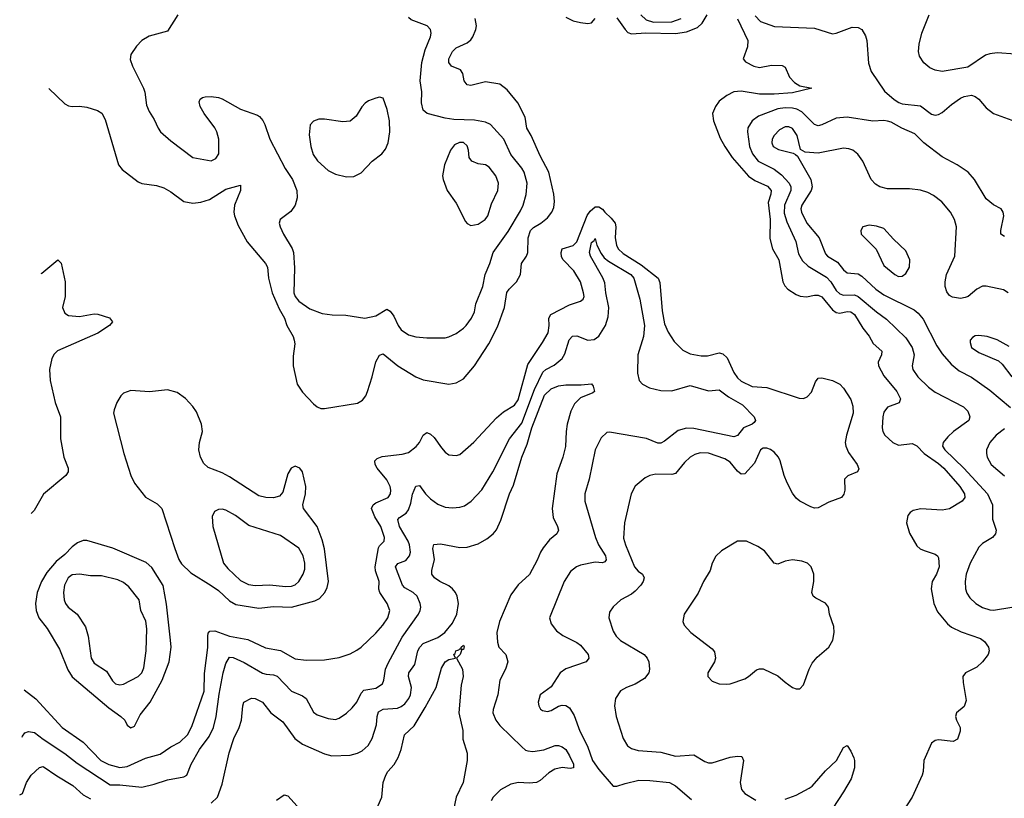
# Model space of a CAD drawing. Header units: inches. Extents: x 1682530 to 1839546, y 640742 to 791647.
# Tile 2 of 256: x 1682682 to 1688069, y 645003 to 649264. Entities that reach past the tile are written whole.
import ezdxf

# ---------------------------------------------------------------- set-up
doc = ezdxf.new("R2010")
doc.units = ezdxf.units.IN
doc.header["$MEASUREMENT"] = 0
doc.layers.add('B6684', color=7, linetype='Continuous')

msp = doc.modelspace()

# ---------------------------------------------------------------- linework, layer by layer
at = {"layer": 'B6684', "color": 5}
for points, elevation in [([(1683546.7, 649290), (1683490, 649201.2), (1683390, 649174.5), (1683350, 649149.5), (1683320.5, 649119.5), (1683290, 649073.2), (1683286.3, 649046.3), (1683299.5, 649010), (1683360.3, 648890), (1683367.5, 648867.5), (1683375.6, 648795.6), (1683390, 648761), (1683418.3, 648718.3), (1683439.3, 648670), (1683453, 648650), (1683510, 648600.5), (1683630, 648510.7), (1683730, 648492.7), (1683755.2, 648504.8), (1683770.9, 648530), (1683770.9, 648610), (1683761.1, 648650), (1683750, 648672), (1683691.6, 648750), (1683669.6, 648790), (1683664.8, 648815.2), (1683669.2, 648830), (1683682.5, 648837.5), (1683697.5, 648842.5), (1683730, 648843.8), (1683770, 648838.9), (1683790, 648831.6), (1683890, 648774), (1683982.5, 648742.5), (1683994.8, 648734.8), (1684012.6, 648712.6), (1684024.2, 648690), (1684050.2, 648610), (1684135, 648450), (1684174.8, 648390), (1684197.8, 648330), (1684200.7, 648290), (1684190.2, 648249.8), (1684165.5, 648214.5), (1684107.3, 648170), (1684102, 648150), (1684106.4, 648130), (1684124.9, 648090), (1684172.3, 648012.3), (1684180.3, 647990), (1684186.6, 647906.6), (1684182.8, 647770), (1684189.7, 647749.6), (1684210, 647723.5), (1684270, 647682.5), (1684337.1, 647657.1), (1684391.9, 647648.1), (1684467.1, 647647.1), (1684570, 647630.4), (1684630, 647644.2), (1684690, 647680.3), (1684710, 647668.9), (1684730, 647642.3), (1684753.7, 647590), (1684770, 647566), (1684810, 647540.3), (1684850, 647528.9), (1684910, 647523.6), (1685010, 647524), (1685030, 647528.9), (1685070, 647547), (1685110, 647575.8), (1685125.6, 647590), (1685154.7, 647630), (1685170, 647666), (1685177.7, 647710), (1685215.9, 647804.1), (1685229, 647870), (1685253.8, 647930), (1685271.8, 647990), (1685354.6, 648105.4), (1685421.5, 648218.5), (1685435.9, 648250), (1685452.7, 648307.3), (1685458.3, 648370), (1685442.9, 648430), (1685430, 648452.2), (1685370, 648526.3), (1685331.9, 648610), (1685258.7, 648690), (1685230, 648703.5), (1685170, 648714.6), (1685057.5, 648717.5), (1685010, 648724.5), (1684910.7, 648750.7), (1684890, 648769.6), (1684880.2, 648810), (1684881.6, 648870), (1684874, 648930), (1684882.8, 649030), (1684900.5, 649099.5), (1684929.8, 649170), (1684933.8, 649190), (1684929.8, 649210), (1684910.9, 649230), (1684824, 649264), (1684810, 649275.8)], 740), ([(1685950, 649274.4), (1685994.3, 649210), (1686010, 649195), (1686030, 649186.3), (1686108.6, 649191.4), (1686270.9, 649189.1), (1686330, 649197.9), (1686390, 649221.9), (1686415.5, 649244.5), (1686444.3, 649290)], 720), ([(1686081.1, 649290), (1686110, 649263.9), (1686150, 649250.5), (1686250, 649253.4), (1686300.7, 649270)], 740), ([(1686705.6, 649285.6), (1686734.7, 649254.7), (1686812.7, 649227.3), (1687030, 649218.5), (1687130, 649187.3), (1687150, 649190.6), (1687235.9, 649224.1), (1687270, 649222.4), (1687290, 649210.4), (1687310, 649176.3), (1687317.6, 649150), (1687326.6, 649026.6), (1687340.6, 648980.6), (1687413.1, 648873.1), (1687466.9, 648826.9), (1687491.7, 648811.7), (1687510, 648804.4), (1687610, 648792), (1687670, 648747.7), (1687690, 648742), (1687710, 648745.5), (1687730, 648755.5), (1687780.1, 648799.9), (1687830, 648835.5), (1687850, 648844.4), (1687890, 648850.4), (1687910, 648843.8), (1687929, 648829), (1687970, 648782), (1688010, 648750.3), (1688150, 648699.7)], 740), ([(1688130, 649075), (1688030, 649082.3), (1687990, 649078), (1687966, 649070), (1687870, 649004), (1687730, 648980.8), (1687690, 648988.6), (1687660.9, 649000.9), (1687628.3, 649028.3), (1687604.7, 649064.7), (1687599.2, 649090), (1687603.5, 649130), (1687618.7, 649190), (1687657.8, 649290)], 740), ([(1682841.4, 648887), (1682930, 648803.6), (1682950, 648792), (1682970, 648788.7), (1683010.3, 648790.4), (1683050, 648786), (1683107.2, 648767.2), (1683132.4, 648752.4), (1683150, 648718.8), (1683222, 648470), (1683243.5, 648443.5), (1683330, 648376.9), (1683350, 648367.9), (1683430, 648357.3), (1683470, 648343.5), (1683510, 648322.2), (1683580.3, 648270), (1683630, 648260.6), (1683673.6, 648266.4), (1683720.3, 648279.7), (1683810, 648335.9), (1683890, 648358), (1683890.3, 648330.3), (1683857.8, 648250), (1683853.9, 648210), (1683856.6, 648190), (1683877.9, 648137.9), (1683927.6, 648047.6), (1684027.1, 647930), (1684038.2, 647910), (1684043, 647850), (1684063.9, 647770), (1684101.9, 647681.9), (1684130.2, 647630), (1684143.5, 647590), (1684177.8, 647530), (1684184.7, 647510), (1684187.2, 647490), (1684177.8, 647422.2), (1684177.6, 647370), (1684200.2, 647270), (1684230, 647226), (1684290, 647161.7), (1684310, 647145.3), (1684330, 647136.1), (1684350, 647135.8), (1684530, 647166.4), (1684558, 647182), (1684575.1, 647204.9), (1684585.3, 647230), (1684611, 647309), (1684630, 647392.4), (1684650, 647428.8), (1684670, 647435.6), (1684751.5, 647370), (1684850, 647309.3), (1684890, 647292.6), (1685030, 647270.2), (1685070, 647276.5), (1685110, 647299.6), (1685169.8, 647370), (1685194.4, 647405.6), (1685248.4, 647490), (1685296.7, 647583.3), (1685333.9, 647690), (1685348.1, 647771.9), (1685359.8, 647790), (1685401, 647830), (1685422.1, 647870), (1685427, 647930), (1685454.9, 647970), (1685462.6, 647990), (1685464.9, 648070), (1685476.7, 648110), (1685492.5, 648127.5), (1685533.3, 648150), (1685570, 648179.7), (1685593.6, 648210), (1685604.4, 648235.6), (1685607.4, 648270), (1685603.8, 648310), (1685576.5, 648430), (1685530, 648519.7), (1685480.2, 648630), (1685456.5, 648670), (1685447.9, 648730), (1685406.9, 648810), (1685350, 648880.9), (1685310, 648910.7), (1685230, 648925), (1685150, 648904.2), (1685130, 648907.1), (1685114.8, 648930), (1685105.8, 648970), (1685094, 648990), (1685044.2, 649010), (1685031, 649030), (1685030.8, 649050), (1685050, 649090.2), (1685071.1, 649110), (1685130, 649138.4), (1685150, 649153.7), (1685161.7, 649170), (1685178.6, 649210), (1685181.9, 649230), (1685174.5, 649270)], 720), ([(1685670, 649277.6), (1685710, 649258), (1685750, 649248.1), (1685790, 649242.8), (1685810, 649247), (1685829.8, 649270.2)], 720), ([(1686609.7, 649269.7), (1686665.5, 649150), (1686664.1, 649115.9), (1686641.3, 649050), (1686652.8, 649032.8), (1686698.4, 649010), (1686730, 649001.8), (1686795.1, 649015.1), (1686854.1, 649014.1), (1686870, 649004.9), (1686893.6, 648950), (1686920.8, 648920.8), (1686950, 648902.3), (1687016, 648890), (1686910, 648864.8), (1686810, 648857.3), (1686730, 648857.5), (1686630, 648872.7), (1686590, 648870.3), (1686550.2, 648850), (1686510, 648819.2), (1686488.3, 648790), (1686473.5, 648750), (1686477.2, 648710), (1686515.1, 648615.1), (1686539.8, 648570), (1686581.1, 648510), (1686670, 648408.3), (1686703.5, 648383.5), (1686773.5, 648353.5), (1686793.2, 648330), (1686792.4, 648310), (1686776.4, 648263.6), (1686788.1, 648170), (1686786.3, 648066.3), (1686801.5, 648010), (1686835, 647950), (1686856.9, 647830), (1686868.3, 647808.3), (1686884.9, 647790), (1686930, 647760.2), (1686951.7, 647751.7), (1686987.6, 647747.6), (1687030, 647757), (1687050, 647756.8), (1687070, 647747.4), (1687130, 647677), (1687150, 647662.1), (1687170, 647657.4), (1687210, 647666.9), (1687230, 647665.3), (1687250, 647650.1), (1687296, 647576), (1687330, 647532.9), (1687352.3, 647492.3), (1687399, 647450), (1687397.2, 647430), (1687379.8, 647390), (1687380.9, 647370), (1687410, 647315.9), (1687480.7, 647230), (1687501.3, 647190), (1687493.5, 647166.5), (1687430, 647143.1), (1687410, 647116.2), (1687404.1, 647090), (1687401.8, 647030), (1687405, 647010), (1687415.4, 646990), (1687458.8, 646950), (1687490, 646936), (1687564.6, 646944.6), (1687590, 646931.3), (1687630.8, 646890), (1687710, 646836.2), (1687739.1, 646810), (1687826.7, 646710), (1687851.8, 646670), (1687853.3, 646650), (1687838.8, 646630), (1687770, 646587.6), (1687730, 646579.7), (1687611.8, 646588.2), (1687570, 646578.6), (1687553.4, 646566.6), (1687541, 646550), (1687533.6, 646510), (1687550, 646453.7), (1687590, 646384.2), (1687608.7, 646368.7), (1687630, 646358.6), (1687690, 646339.7), (1687704.2, 646330), (1687710, 646319.1), (1687711.9, 646270), (1687697.6, 646230), (1687675, 646190), (1687669.1, 646150), (1687683.1, 646070), (1687703.9, 646023.9), (1687758, 645958), (1687779.7, 645939.7), (1687833.9, 645913.9), (1687938.2, 645878.2), (1687961.5, 645861.5), (1687983.1, 645830), (1687986, 645810), (1687980.3, 645790), (1687950, 645749.6), (1687919.7, 645720.3), (1687857.3, 645690), (1687843.1, 645670), (1687843.7, 645636.3), (1687861.3, 645538.7), (1687850, 645505.2), (1687806.8, 645470), (1687802.8, 645450), (1687807.3, 645430), (1687827.7, 645390), (1687827.7, 645370), (1687813, 645327), (1687790, 645313.2), (1687710, 645322.7), (1687690, 645319.3), (1687670, 645304), (1687628.5, 645210), (1687624.6, 645150), (1687619, 645130), (1687565.7, 645010), (1687436.3, 644810)], 720), ([(1688070, 648078), (1688049.7, 648089.7), (1688049.7, 648110), (1688066.3, 648190), (1688063.6, 648210), (1688052.3, 648230), (1688010, 648251.3), (1687970, 648283), (1687906.4, 648390), (1687871.1, 648430), (1687811.3, 648470), (1687730, 648513.5), (1687629.6, 648590), (1687579.5, 648639.5), (1687509.2, 648670), (1687450, 648703.7), (1687430, 648709.5), (1687410, 648712.7), (1687350.3, 648709.6), (1687210, 648730.8), (1687150, 648725), (1687070, 648688.9), (1687050, 648684.1), (1687030, 648690.8), (1686960.8, 648760.8), (1686934.6, 648774.6), (1686910, 648780.6), (1686870, 648781.8), (1686830, 648776.1), (1686723.6, 648736.4), (1686688.9, 648710), (1686666.8, 648673.2), (1686664.5, 648650), (1686674.8, 648570), (1686690.9, 648530), (1686722.9, 648490), (1686810, 648446.8), (1686850, 648414.8), (1686892.4, 648370), (1686900.6, 648350), (1686900.8, 648330), (1686866.8, 648250), (1686865.2, 648205.2), (1686878.5, 648158.5), (1686928.9, 648050), (1686942.9, 647982.9), (1686964.6, 647944.6), (1686995.5, 647915.5), (1687096, 647856), (1687119.3, 647830), (1687150, 647782.1), (1687170, 647764), (1687190, 647756.9), (1687250, 647758.5), (1687270, 647750.1), (1687370, 647665), (1687425, 647625), (1687530, 647522.6), (1687565.7, 647470), (1687575.3, 647430), (1687564.2, 647370), (1687568.2, 647350), (1687596.5, 647310), (1687653.7, 647253.7), (1687690, 647225.4), (1687845.8, 647145.8), (1687870, 647122.4), (1687880.8, 647090), (1687874.9, 647070), (1687791.6, 647010), (1687759.3, 646980.7), (1687733.8, 646950), (1687731.3, 646930), (1687743.5, 646910), (1687848.4, 646810), (1687976.3, 646670), (1688004.1, 646610), (1688005.3, 646530), (1688024.4, 646470), (1688021.6, 646450), (1688004.4, 646430), (1687950, 646396.9), (1687930, 646376.9), (1687882.8, 646290), (1687860.2, 646230), (1687854.7, 646190), (1687856.9, 646150), (1687864.9, 646124.9), (1687880.5, 646100.5), (1687913.7, 646070), (1687950, 646047.2), (1687990, 646034), (1688010, 646032.1), (1688110, 646048.3)], 740), ([(1688090, 647769.2), (1688065.6, 647785.6), (1687970, 647806.3), (1687950, 647805.1), (1687918, 647790), (1687870.5, 647750), (1687855.6, 647744.4), (1687830, 647738.9), (1687785.9, 647745.9), (1687770, 647755.1), (1687754.3, 647774.3), (1687744.9, 647804.9), (1687744.7, 647830), (1687752.8, 647870), (1687798.3, 647970), (1687807.6, 648130), (1687796.4, 648170), (1687775.4, 648210), (1687726.9, 648266.9), (1687681.8, 648301.8), (1687650, 648318.5), (1687610, 648332), (1687550, 648338.2), (1687430, 648339.2), (1687388.9, 648348.9), (1687364.1, 648364.1), (1687340.5, 648390), (1687296, 648490), (1687267.5, 648527.5), (1687240.7, 648550), (1687218.2, 648558.2), (1687190, 648560.3), (1687050, 648533.9), (1686979.2, 648539.2), (1686953.4, 648553.4), (1686935.4, 648630), (1686910, 648669.1), (1686890, 648678.5), (1686870, 648678.7), (1686838.4, 648661.6), (1686810, 648630.9), (1686799.8, 648610), (1686796.6, 648590), (1686804.3, 648570), (1686833.2, 648553.2), (1686913.8, 648533.8), (1686926.8, 648526.8), (1686936.9, 648516.9), (1687010.2, 648390), (1687017.1, 648350), (1687011.8, 648330), (1686961, 648250), (1686956.8, 648230), (1686959.3, 648210), (1686988.3, 648150), (1687055.9, 648070), (1687090, 647983.2), (1687102.4, 647970), (1687157.4, 647937.5), (1687190, 647895.8), (1687210, 647878.8), (1687270, 647872.9), (1687290, 647860.1), (1687366.2, 647790), (1687410, 647758.3), (1687576.6, 647676.6), (1687598, 647658), (1687624.4, 647624.4), (1687699.3, 647479.2), (1687730, 647434.7), (1687778.5, 647378.5), (1687822.1, 647342.1), (1687890, 647308.2), (1687990, 647237.5), (1688102.4, 647142.4)], 760), ([(1682705.9, 645596.9), (1682770, 645546.7), (1682915, 645390), (1683029.7, 645309.7), (1683125.7, 645210), (1683170, 645187.5), (1683230, 645171.2), (1683270, 645177.1), (1683370, 645221.9), (1683450, 645243.9), (1683510, 645284.3), (1683558.4, 645310), (1683601, 645350), (1683623.8, 645396.2), (1683692.3, 645590), (1683693.6, 645686.4), (1683711.3, 645828.7), (1683710.9, 645890), (1683713.7, 645906.3), (1683723.1, 645916.9), (1683750, 645920.1), (1683830, 645891.1), (1683930, 645873), (1684026.2, 645826.2), (1684110, 645811.4), (1684190, 645766.1), (1684250, 645759.7), (1684350, 645761.8), (1684430, 645773.8), (1684490, 645794), (1684526.7, 645813.3), (1684550, 645830.3), (1684630, 645907.2), (1684668.1, 645950), (1684696, 645990), (1684707, 646030), (1684693.5, 646070), (1684652.8, 646130), (1684646.8, 646146.8), (1684649.1, 646190), (1684628.2, 646248.2), (1684627.8, 646270), (1684645.5, 646374.5), (1684650, 646384.6), (1684676.4, 646410), (1684677.8, 646430), (1684657.8, 646490), (1684624.4, 646544.4), (1684607.9, 646590), (1684615.9, 646610), (1684630, 646620.8), (1684697.6, 646650), (1684711.3, 646670), (1684712.6, 646690), (1684709, 646710), (1684690, 646745.7), (1684637.1, 646810), (1684627, 646830), (1684625.1, 646850), (1684637.5, 646862.5), (1684665.8, 646874.2), (1684774.1, 646885.9), (1684810, 646895.5), (1684851.7, 646928.3), (1684870, 646950.3), (1684890, 646990.4), (1684910, 647004.9), (1684930, 646995.4), (1684950, 646977.2), (1684990, 646920.9), (1685010, 646898), (1685030, 646883.7), (1685070, 646878.3), (1685090, 646885.3), (1685167.6, 646952.4), (1685290, 647086), (1685330, 647117.3), (1685390, 647154), (1685410, 647184.4), (1685462.6, 647377.4), (1685543.3, 647496.7), (1685572.8, 647550), (1685579.9, 647590), (1685577.9, 647630), (1685588, 647650), (1685690, 647703.5), (1685750, 647723.1), (1685765.3, 647734.7), (1685769.7, 647750), (1685767.6, 647770), (1685749.9, 647830), (1685714.6, 647890), (1685655.8, 647950), (1685647.2, 647967.2), (1685644.4, 647990), (1685650.8, 648010), (1685710, 648028.8), (1685730, 648048.4), (1685786.9, 648193.1), (1685803.3, 648216.7), (1685830, 648239.9), (1685850, 648240.4), (1685870, 648227.8), (1685883.1, 648210), (1685918.4, 648178.4), (1685939.5, 648150), (1685943.8, 648130), (1685940.4, 648070), (1685947.3, 648030), (1685956.8, 648010), (1685984.2, 647984.2), (1686082, 647922), (1686174.8, 647850), (1686185.2, 647825.2), (1686196.8, 647670), (1686210, 647600.5), (1686230, 647554), (1686263.6, 647503.6), (1686310, 647455.3), (1686350, 647436), (1686410, 647424), (1686445.4, 647425.4), (1686510, 647441.6), (1686530, 647436.3), (1686553.3, 647413.3), (1686590, 647333.7), (1686610, 647303.6), (1686630, 647286), (1686690, 647257.1), (1686770, 647250.8), (1686946.6, 647193.4), (1686970, 647191), (1686990, 647199.7), (1687013.9, 647226.1), (1687036.8, 647283.2), (1687050, 647302.4), (1687070, 647304.6), (1687130, 647290.3), (1687170, 647269), (1687190, 647247.2), (1687230, 647184.9), (1687239.9, 647150), (1687241.5, 647110), (1687205.8, 646990), (1687199.3, 646950), (1687202.1, 646930), (1687216.1, 646896.1), (1687263.6, 646830), (1687273.7, 646806.3), (1687266.8, 646790), (1687212.7, 646767.3), (1687194.8, 646750), (1687195.8, 646690), (1687191.5, 646668.4), (1687179.1, 646650), (1687110, 646623), (1687050, 646592.8), (1687030, 646591.1), (1687010, 646598.5), (1686950, 646628.7), (1686930, 646646), (1686910, 646672.8), (1686881, 646730), (1686864.7, 646770), (1686843.4, 646850), (1686833.4, 646870), (1686810, 646897.3), (1686790, 646911.7), (1686770, 646918.7), (1686750, 646919.3), (1686734.9, 646910), (1686702.9, 646837.1), (1686650, 646778.8), (1686630, 646777.1), (1686610, 646793.2), (1686570, 646842.3), (1686540.4, 646860.4), (1686450, 646892.1), (1686405.7, 646894.3), (1686375.6, 646884.4), (1686350, 646869.8), (1686319.3, 646840.7), (1686270, 646781.5), (1686250, 646775.2), (1686162.5, 646777.5), (1686130.2, 646769.8), (1686103.4, 646756.6), (1686049.4, 646710.6), (1686027.2, 646670), (1685990.9, 646510), (1685986.3, 646426.3), (1685996.3, 646390), (1686046.8, 646270), (1686065.8, 646245.8), (1686089.3, 646229.3), (1686098.6, 646210), (1686093.2, 646190), (1686080.5, 646170), (1686050, 646136), (1686030, 646119.8), (1685971.1, 646088.9), (1685930, 646051.6), (1685910, 646021.2), (1685904.9, 645990), (1685930, 645917.3), (1685946, 645890), (1685970, 645867.4), (1686098.9, 645790), (1686115.8, 645770), (1686123.6, 645750), (1686128.2, 645710), (1686124.9, 645690), (1686101.5, 645658.5), (1686050, 645628.3), (1686002.8, 645610), (1685970, 645591.6), (1685942.4, 645550), (1685936.5, 645510), (1685944.9, 645450), (1685984.2, 645330), (1686008.5, 645290), (1686030, 645276), (1686065.3, 645265.3), (1686190, 645255.4), (1686270, 645233.2), (1686370, 645241.6), (1686430, 645203.9), (1686450, 645197.2), (1686470, 645197.7), (1686570, 645228.7), (1686610, 645234.5), (1686632.3, 645232.3), (1686643.1, 645210), (1686624.7, 645090), (1686631.3, 645051.3), (1686650.4, 645030), (1686710, 644993.8)], 680), ([(1682695.2, 645337.2), (1682697.2, 645342.9), (1682710, 645362), (1682730, 645369.4), (1682763.3, 645363.3), (1682810, 645327.1), (1682930, 645248.7), (1682995.9, 645195.9), (1683176.7, 645076.7), (1683230, 645077.5), (1683350, 645064.8), (1683418.8, 645081.2), (1683490, 645104.7), (1683579.6, 645120.4), (1683596, 645130), (1683620.4, 645190), (1683666.8, 645270), (1683718.7, 645341.3), (1683743.4, 645390), (1683757.5, 645450), (1683773.3, 645573.3), (1683795.8, 645690), (1683810, 645740.3), (1683830, 645775.5), (1683850, 645773), (1683910, 645746.4), (1684010, 645688.7), (1684030, 645682.5), (1684070, 645679.4), (1684090, 645671.8), (1684170, 645590.2), (1684230, 645563.2), (1684248.9, 645548.9), (1684290, 645474.9), (1684310, 645460.2), (1684370, 645439.1), (1684410, 645434.3), (1684430, 645441.7), (1684470, 645468.9), (1684501.7, 645498.3), (1684527.4, 645530), (1684550, 645577.6), (1684565.4, 645594.6), (1684630, 645606), (1684666.6, 645630), (1684674.3, 645650), (1684683.7, 645710), (1684697.7, 645742.3), (1684774.9, 645885.1), (1684863.9, 646010), (1684873, 646030), (1684877.4, 646050), (1684874, 646070), (1684856, 646110), (1684835.8, 646130), (1684790, 646154.5), (1684776.1, 646170), (1684737.8, 646270), (1684751.9, 646288.1), (1684795.3, 646304.7), (1684815.2, 646330), (1684819.6, 646350), (1684814.9, 646390), (1684807.5, 646410), (1684759.4, 646490), (1684751.4, 646528.6), (1684760, 646540), (1684796.2, 646563.8), (1684810, 646582.3), (1684822.6, 646617.4), (1684831.8, 646668.2), (1684848.9, 646711.1), (1684870, 646715.8), (1684903.2, 646670), (1684930, 646642), (1684970, 646613.2), (1685010, 646596.5), (1685050, 646592.3), (1685090, 646595.6), (1685115.5, 646604.5), (1685151.6, 646628.4), (1685210, 646690.4), (1685271, 646790), (1685362.6, 646970), (1685430, 647056.6), (1685498.9, 647241.1), (1685544.4, 647335.6), (1685560.7, 647350), (1685606.5, 647373.5), (1685649.8, 647410), (1685665.3, 647434.7), (1685688.7, 647511.3), (1685706.9, 647533.1), (1685730, 647534.2), (1685790, 647511.2), (1685825.7, 647514.3), (1685850, 647533.1), (1685887.2, 647590), (1685902.4, 647637.6), (1685905.6, 647690), (1685888.9, 647768.9), (1685883.4, 647823.4), (1685872.4, 647852.4), (1685805.1, 647970), (1685799.1, 647990), (1685810, 648044), (1685825.1, 648054.9), (1685830, 648066), (1685840.4, 648030), (1685863.8, 647983.8), (1685880.8, 647960.8), (1685903, 647943), (1686026.2, 647870), (1686041.6, 647850), (1686074.4, 647734.4), (1686099.9, 647590), (1686094.7, 647530), (1686063.5, 647430), (1686061.5, 647330), (1686071.7, 647290), (1686090.4, 647270), (1686128.4, 647250), (1686190, 647234.2), (1686250, 647233.4), (1686350, 647263), (1686450, 647232.5), (1686510, 647238.8), (1686560.8, 647200.8), (1686636.3, 647156.2), (1686700.3, 647090), (1686708.8, 647070), (1686700.2, 647059.8), (1686689.3, 647050.7), (1686642.3, 647030), (1686610, 646988.3), (1686590, 646981.4), (1686370, 647026.5), (1686330, 647028.9), (1686284.9, 647015.1), (1686210, 646957.1), (1686190, 646945.8), (1686174, 646946), (1686111.4, 646971.4), (1685910, 647006.6), (1685894.4, 647005.6), (1685864.1, 646975.9), (1685830.3, 646909.7), (1685797.3, 646750), (1685774.9, 646670), (1685774.6, 646630), (1685833, 646430), (1685849.7, 646389.7), (1685887.1, 646330), (1685891, 646309), (1685882.9, 646297.1), (1685870, 646291.2), (1685830, 646294.8), (1685750, 646278.3), (1685728, 646270), (1685695.2, 646244.8), (1685660.3, 646190), (1685580.4, 645990), (1685590, 645958.8), (1685619.9, 645919.9), (1685653.9, 645893.9), (1685730, 645856.5), (1685750, 645842), (1685793.1, 645790), (1685795.8, 645770), (1685782, 645750), (1685670, 645710.8), (1685638.7, 645690), (1685590, 645612.3), (1685530, 645569.2), (1685518, 645530), (1685522, 645510), (1685531.7, 645491.7), (1685543.4, 645483.4), (1685570, 645478), (1685590, 645483.6), (1685630, 645507.8), (1685650, 645513.1), (1685670, 645510.3), (1685690, 645497.8), (1685716.1, 645456.1), (1685746.4, 645370), (1685788.8, 645288.8), (1685816, 645210), (1685850, 645160.6), (1685930, 645069.1), (1685950, 645069.2), (1685995.2, 645084.8), (1686070, 645101.7), (1686130, 645101.3), (1686238, 645090), (1686270.8, 645070.8), (1686357.1, 644997.1)], 660), ([(1682799.7, 647875.3), (1682803.1, 647876.9), (1682890.8, 647950.8), (1682910, 647932), (1682930.3, 647829.7), (1682930.4, 647749.6), (1682917.3, 647690), (1682930, 647658), (1682950, 647645.5), (1683010, 647640.3), (1683090, 647654), (1683110, 647653), (1683173, 647633), (1683190.7, 647610.7), (1683174, 647590), (1683110, 647548), (1682888.9, 647451.1), (1682870, 647434), (1682857.2, 647410), (1682844.7, 647350), (1682848.9, 647290), (1682876.9, 647170), (1682905.2, 647090), (1682905.3, 646970), (1682923.7, 646870), (1682946.7, 646810), (1682948.2, 646790), (1682935.5, 646770), (1682812.5, 646667.5), (1682762, 646578), (1682745.6, 646562)], 680), ([(1688095.7, 647475.7), (1688030, 647512.2), (1687976, 647530), (1687930, 647536.5), (1687910, 647533.5), (1687895, 647525), (1687883.2, 647510), (1687882.1, 647497.9), (1687890.2, 647470), (1687930, 647443), (1688037.1, 647397.1), (1688058.3, 647378.3), (1688110.2, 647310)], 780), ([(1683730, 644976.5), (1683764.7, 645010), (1683790, 645080.7), (1683828, 645252), (1683854.6, 645330), (1683883.2, 645390), (1683896.2, 645430), (1683902.4, 645510), (1683908.4, 645530), (1683950, 645550.3), (1683970, 645550.2), (1684010.3, 645530), (1684056.9, 645470), (1684121.8, 645421.8), (1684188, 645330), (1684230, 645298.9), (1684350, 645245.8), (1684390, 645236.2), (1684490, 645239.7), (1684530, 645250.2), (1684556.4, 645263.6), (1684588.2, 645291.8), (1684610.8, 645330), (1684635.2, 645404.8), (1684637.4, 645450), (1684644.5, 645475.5), (1684670, 645491.1), (1684750, 645496.9), (1684770, 645504.7), (1684790, 645520.8), (1684812, 645550), (1684820.2, 645570), (1684825.8, 645610), (1684809.9, 645670), (1684811.6, 645690), (1684844.7, 645735.3), (1684860.8, 645810), (1684870.6, 645830), (1684890, 645850.1), (1684970, 645882.4), (1685007.5, 645910), (1685050, 645961.8), (1685074, 646010), (1685083.2, 646070), (1685075.5, 646110), (1685066.2, 646130), (1685050.3, 646150.3), (1685030, 646166), (1684980.5, 646190), (1684951.2, 646210), (1684937.7, 646230), (1684937.8, 646250), (1684951.4, 646310), (1684943.1, 646370), (1684948.2, 646391.8), (1684983.8, 646396.2), (1685090, 646374.9), (1685130, 646377.3), (1685190, 646395.3), (1685237.4, 646422.6), (1685273, 646450), (1685290, 646472.4), (1685314.1, 646525.9), (1685362.7, 646670), (1685383.2, 646716.8), (1685429.3, 646870), (1685458.7, 646941.3), (1685484.8, 647030), (1685554, 647210), (1685590, 647244.4), (1685630, 647260.6), (1685670, 647265.8), (1685754.3, 647265.7), (1685810, 647270.7), (1685819.3, 647259.3), (1685826.8, 647230), (1685818.4, 647221.6), (1685750, 647194.5), (1685717.5, 647162.5), (1685697.9, 647122.1), (1685678, 647050), (1685671.8, 647010), (1685669.1, 646929.1), (1685654.6, 646870), (1685621.6, 646778.4), (1685595, 646590), (1685600.4, 646540.4), (1685625.2, 646490), (1685630.3, 646470), (1685620.3, 646450), (1685581.5, 646418.5), (1685545.4, 646374.6), (1685530.8, 646350), (1685514.1, 646305.9), (1685471.4, 646228.6), (1685410, 646171.8), (1685370, 646116.4), (1685306.9, 645970), (1685293, 645910), (1685296.9, 645856.9), (1685304.2, 645830), (1685341.3, 645790), (1685352.1, 645750), (1685339.4, 645710), (1685309.3, 645650), (1685298, 645570), (1685272.4, 645490), (1685271.3, 645470), (1685288.1, 645430), (1685310, 645401.5), (1685430, 645284.7), (1685450, 645266.8), (1685462, 645262), (1685490, 645259.4), (1685550, 645268.6), (1685611.3, 645291.3), (1685630, 645292.6), (1685650, 645284.9), (1685670, 645270.3), (1685690, 645234.9), (1685711.3, 645190), (1685712.4, 645170), (1685694.3, 645165.7), (1685650, 645170.8), (1685610, 645162.9), (1685577.1, 645142.9), (1685530, 645099.8), (1685510, 645089.2), (1685470, 645085.5), (1685411.1, 645088.9), (1685370, 645081.1), (1685312.7, 645050), (1685272.2, 645010), (1685262.6, 644990)], 640), ([(1688070, 647025.7), (1688023.9, 646990), (1687989.1, 646950), (1687972.6, 646910), (1687971.6, 646890), (1687974.6, 646870), (1687996.9, 646830), (1688070, 646767.3)], 760), ([(1684630, 644934.9), (1684663.1, 645010), (1684671.6, 645090), (1684685.3, 645130), (1684697.2, 645150), (1684731.4, 645188.6), (1684753.5, 645226.5), (1684769.2, 645270), (1684786.8, 645350), (1684840.5, 645399.5), (1684900.8, 645499.2), (1684961.1, 645610), (1684990, 645716), (1685009.4, 645750), (1685030, 645762.8), (1685066, 645770), (1685058, 645790), (1685065.2, 645794.8), (1685069.3, 645810), (1685085.2, 645814.8), (1685090, 645822), (1685098, 645822), (1685098, 645830), (1685110, 645842), (1685114.4, 645834.4), (1685110, 645818), (1685102, 645818), (1685091.3, 645790), (1685072, 645770), (1685104.9, 645710), (1685107.7, 645670), (1685098.3, 645621.7), (1685084.4, 645470), (1685105.8, 645374.2), (1685106.2, 645326.2), (1685130.6, 645250), (1685130.6, 645210.6), (1685109.1, 645090), (1685070.2, 645010), (1685054.4, 644930)], 620), ([(1686870, 644998.5), (1686930, 645020.6), (1687002.3, 645057.7), (1687018.2, 645070), (1687090, 645153.8), (1687151.8, 645210), (1687190, 645281), (1687210, 645291.3), (1687230, 645261), (1687245.4, 645225.4), (1687250.2, 645210), (1687248.9, 645170), (1687231.2, 645110), (1687190, 645037.6), (1687130.2, 644950)], 680), ([(1682682.2, 645022.2), (1682698, 645030), (1682719.8, 645090), (1682744.2, 645130), (1682790, 645172), (1682810, 645177.4), (1682885.4, 645125.4), (1682972.9, 645072.9), (1683030, 645022.2), (1683070, 644999.4)], 640), ([(1684087.3, 644992.7), (1684130, 645022.8), (1684150, 645017.3), (1684250, 644904.9)], 620)]:
    msp.add_lwpolyline(points, dxfattribs=dict(at, elevation=elevation))
for points, elevation in [([(1684650, 648839.5), (1684630, 648834.5), (1684590, 648819.7), (1684572.1, 648807.9), (1684553.5, 648786.5), (1684523.9, 648736.1), (1684490, 648709.7), (1684450, 648704.4), (1684350, 648720.5), (1684319.5, 648720.5), (1684290.3, 648709.7), (1684272, 648688), (1684265.3, 648634.7), (1684275, 648570), (1684287.2, 648527.2), (1684312, 648492), (1684370, 648439.5), (1684410, 648418.3), (1684470, 648404.6), (1684510, 648406.7), (1684550, 648425.5), (1684609.8, 648490.2), (1684663.7, 648530), (1684683.5, 648556.5), (1684698.7, 648590), (1684707.4, 648650), (1684706.2, 648710), (1684693.4, 648773.4), (1684670, 648835.1)], 760), ([(1685087.6, 648592.4), (1685061.5, 648578.5), (1685038.4, 648550), (1685006.8, 648470), (1684996, 648410), (1684998.8, 648390), (1685020.7, 648330), (1685070, 648260.5), (1685120.5, 648160.5), (1685130, 648148.7), (1685150, 648138), (1685190, 648145.8), (1685228.2, 648170), (1685243.1, 648190), (1685263.3, 648256.7), (1685297.6, 648330), (1685302.4, 648370), (1685287.1, 648410), (1685250, 648457.8), (1685230, 648469.8), (1685190, 648474.7), (1685155.1, 648490), (1685141.6, 648510), (1685137.8, 648550), (1685130, 648573.7), (1685110, 648591.9)], 760), ([(1687330, 648139.7), (1687294.8, 648130), (1687283.8, 648110), (1687286.4, 648090), (1687368.3, 648008.3), (1687410, 647919.5), (1687470, 647870.2), (1687490, 647859.7), (1687510, 647860.3), (1687530, 647874.6), (1687550.7, 647910), (1687551.6, 647950), (1687530, 647998.4), (1687462.2, 648062.2), (1687410, 648121.3), (1687370, 648135.1)], 780), ([(1683490, 647238.3), (1683392.2, 647227.8), (1683290, 647234.7), (1683250, 647220.3), (1683235, 647205), (1683213.9, 647170), (1683198.3, 647130), (1683195.9, 647110), (1683251.1, 646890), (1683290.1, 646770), (1683310, 646728.4), (1683370, 646651.3), (1683434.6, 646614.6), (1683459, 646590), (1683531.5, 646370), (1683552.9, 646310), (1683566.7, 646286.7), (1683617.8, 646237.8), (1683730, 646168.6), (1683770, 646139.8), (1683830, 646083.5), (1683864.3, 646064.2), (1683990, 646043.7), (1684070, 646052.6), (1684170, 646048.4), (1684296.3, 646083.7), (1684323.2, 646096.8), (1684352.5, 646130), (1684364, 646156), (1684371.3, 646190), (1684349.2, 646369.2), (1684337.4, 646417.4), (1684309.8, 646490), (1684235.4, 646590), (1684231.1, 646610), (1684245.6, 646670), (1684247.6, 646710), (1684230, 646789), (1684215.6, 646810), (1684190, 646820.5), (1684168, 646810), (1684150, 646779), (1684121.7, 646678.3), (1684103.1, 646656.9), (1684070, 646648.2), (1684028, 646650), (1683990, 646657.6), (1683830, 646763.1), (1683790, 646785.1), (1683714.3, 646814.3), (1683690, 646835.1), (1683670.9, 646870), (1683662, 646910), (1683665.3, 646950), (1683682.8, 647010), (1683676.5, 647050), (1683650, 647117.6), (1683630, 647147.6), (1683590, 647191.6), (1683543.9, 647223.9)], 720), ([(1683790, 646585.6), (1683770, 646584.2), (1683748, 646572), (1683735.5, 646544.5), (1683738.2, 646490), (1683796.6, 646290), (1683820.2, 646260.2), (1683890, 646195.4), (1683933.6, 646173.6), (1683970, 646167.5), (1684050, 646171.4), (1684136.9, 646163.1), (1684170, 646164.3), (1684190, 646171.3), (1684210, 646189.1), (1684232.8, 646230), (1684242.6, 646257.4), (1684243, 646290), (1684233.8, 646330), (1684210, 646371.6), (1684110, 646441.5), (1683935.9, 646495.9), (1683862.9, 646550), (1683810, 646580.3)], 740), ([(1683030, 646414.7), (1682998.6, 646401.4), (1682970, 646379.3), (1682930, 646338.2), (1682881, 646299), (1682830, 646238.2), (1682801, 646190), (1682778.5, 646130), (1682768.9, 646070), (1682771.6, 646030), (1682787.3, 645990), (1682832.7, 645932.7), (1682900, 645820), (1682946.2, 645706.2), (1682968.5, 645668.5), (1683170, 645498), (1683235.3, 645450), (1683257, 645430), (1683270, 645403), (1683290, 645388.4), (1683310, 645398.5), (1683340.9, 645459.1), (1683396.8, 645530), (1683462.1, 645650), (1683500.2, 645750), (1683510.4, 645829.6), (1683508, 645868), (1683485.6, 646065.6), (1683467.2, 646167.2), (1683405.6, 646265.6), (1683374, 646294), (1683191.8, 646371.8), (1683050, 646413.6)], 720), ([(1686659, 646410), (1686610, 646409.7), (1686521.8, 646358.2), (1686491.5, 646328.5), (1686470.2, 646290), (1686459.3, 646250), (1686422.5, 646190), (1686394.7, 646125.3), (1686318.5, 646010), (1686310.3, 645970), (1686318.5, 645950), (1686354.3, 645910), (1686470, 645820.3), (1686484.1, 645804.1), (1686489.2, 645770), (1686483.2, 645750), (1686446.7, 645690), (1686446.5, 645670), (1686470, 645644.6), (1686510, 645630.3), (1686550, 645626.9), (1686570, 645630.3), (1686650, 645657.8), (1686670, 645668.9), (1686713.8, 645706.2), (1686730, 645712.1), (1686750, 645711.2), (1686830, 645673.2), (1686870, 645637.8), (1686910, 645610.3), (1686930, 645601.3), (1686950, 645602.4), (1686970, 645624), (1687000.6, 645710), (1687017.3, 645742.7), (1687044.8, 645775.2), (1687109.7, 645830), (1687130.6, 645869.4), (1687138.4, 645910), (1687136.8, 645943.2), (1687112.9, 646010), (1687108, 646050), (1687090, 646071.6), (1687037.7, 646097.7), (1687022.9, 646110), (1687016.3, 646130), (1687027.4, 646190), (1687026.8, 646230), (1687013.1, 646270), (1686993, 646290), (1686961.1, 646301.1), (1686910, 646307.5), (1686870, 646300.7), (1686830, 646284.1), (1686810, 646289.8), (1686756.6, 646356.6), (1686721.3, 646381.3)], 720), ([(1683010, 646230.5), (1682970, 646226), (1682947.7, 646210), (1682926.6, 646170), (1682921.3, 646130), (1682926.2, 646090), (1682933.6, 646070), (1682947.8, 646050), (1682996.9, 646010), (1683042.4, 645942.4), (1683057.6, 645890), (1683072.6, 645770), (1683090, 645743.5), (1683158, 645698), (1683190, 645646.4), (1683206.4, 645630), (1683230, 645624.4), (1683250, 645628), (1683330.7, 645669.3), (1683350.6, 645689.4), (1683362, 645718), (1683373.7, 645810), (1683378.5, 645930), (1683371.7, 645971.7), (1683345.8, 646030), (1683335.7, 646090), (1683279.9, 646159.9), (1683250, 646184.4), (1683219.1, 646199.1), (1683130, 646221.2), (1683070, 646220.7)], 740)]:
    msp.add_lwpolyline(points, close=True, dxfattribs=dict(at, elevation=elevation))

doc.saveas('drawing.dxf')
